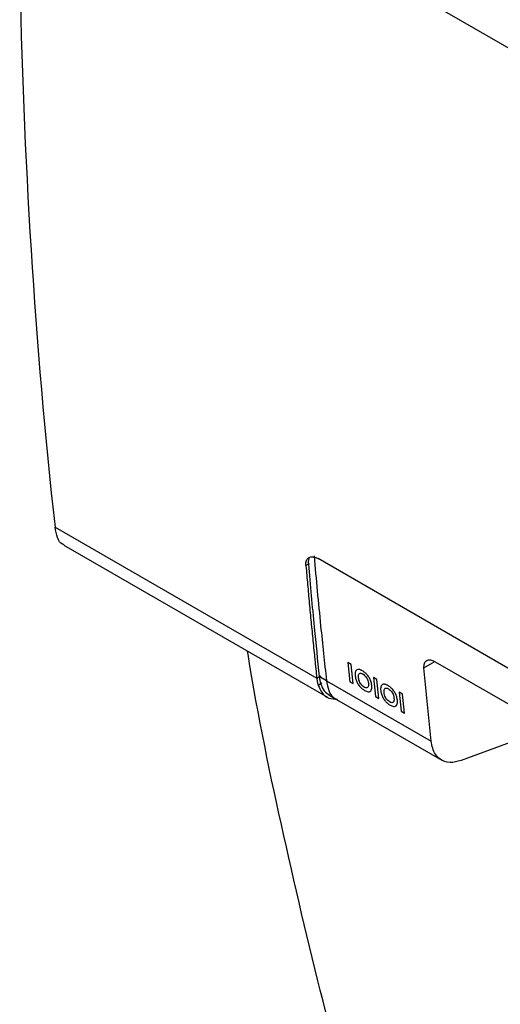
# Model space of a CAD drawing. Header units: millimetres. Extents: x 51 to 353, y -23 to 217.
# Tile 101 of 147: x 288 to 299, y 2 to 25. Entities that reach past the tile are written whole.
import ezdxf

# ---------------------------------------------------------------- set-up
doc = ezdxf.new("R2010")
doc.units = ezdxf.units.MM

msp = doc.modelspace()

# ---------------------------------------------------------------- linework, layer by layer
at = {"color": 8, "linetype": 'Continuous', "lineweight": 25}
for p, q in [((299.718, 23.89), (291.31, 28.744)), ((295.048, 12.188), (294.973, 12.143)), ((297.669, 9.807), (297.919, 9.951)), ((295.221, 9.574), (295.312, 9.627)), ((295.336, 9.458), (295.255, 9.41))]:
    msp.add_line(p, q, dxfattribs=at)
at = {"color": 7, "linetype": 'Continuous', "lineweight": 25}
for p, q in [((289.244, 13.024), (295.221, 9.574)), ((289.449, 12.61), (295.464, 9.137)), ((317.734, -0.675), (295.254, 12.303)), ((296.008, 9.884), (295.931, 9.928)), ((295.931, 9.928), (295.977, 9.493)), ((297.922, 9.95), (310.443, 2.722)), ((296.054, 9.449), (296.008, 9.884)), ((297.83, 8.136), (297.669, 9.807)), ((295.442, 9.515), (295.277, 9.61)), ((295.442, 9.515), (297.83, 8.136)), ((295.977, 9.493), (296.054, 9.449)), ((296.592, 9.547), (296.515, 9.591)), ((296.515, 9.591), (296.561, 9.156)), ((296.638, 9.112), (296.592, 9.547)), ((297.176, 9.209), (297.099, 9.254)), ((297.099, 9.254), (297.145, 8.819)), ((295.499, 9.186), (295.685, 9.079)), ((295.669, 9.088), (298.073, 7.7)), ((296.561, 9.156), (296.638, 9.112)), ((297.222, 8.775), (297.176, 9.209)), ((297.145, 8.819), (297.222, 8.775)), ((300.294, 8.35), (298.515, 7.692))]:
    msp.add_line(p, q, dxfattribs=at)
msp.add_open_spline([(288.437, 25.871), (288.514, 21.466), (288.783, 17.177), (289.244, 13.024)], degree=3, dxfattribs=at)
for points, knots in [([(289.454, 12.621), (289.441, 12.623), (289.37, 12.64), (289.292, 12.775), (289.26, 12.941), (289.244, 13.024)], [0, 0, 0, 0, 0.098109, 0.549391, 1, 1, 1, 1]), ([(295.158, 12.365), (295.207, 11.831), (295.294, 10.876), (295.397, 9.932), (295.442, 9.515)], [0, 0, 0, 0, 0.558839, 1, 1, 1, 1]), ([(294.973, 12.143), (294.972, 12.15), (294.971, 12.165), (294.972, 12.187), (294.973, 12.207), (294.976, 12.226), (294.98, 12.244), (294.986, 12.261), (294.996, 12.284), (295.014, 12.309), (295.045, 12.334), (295.087, 12.348), (295.133, 12.348), (295.177, 12.338), (295.215, 12.324), (295.241, 12.31), (295.254, 12.303)], [0, 0, 0, 0, 0.043103, 0.08574, 0.128097, 0.170366, 0.212739, 0.255409, 0.29856, 0.399514, 0.500671, 0.62932, 0.758141, 0.838942, 0.919121, 1, 1, 1, 1]), ([(294.973, 12.143), (294.986, 11.999), (295.011, 11.712), (295.05, 11.282), (295.091, 10.854), (295.133, 10.426), (295.176, 9.999), (295.206, 9.715), (295.221, 9.574)], [0, 0, 0, 0, 0.166672, 0.33334, 0.500004, 0.666668, 0.833333, 1, 1, 1, 1]), ([(295.029, 12.179), (295.029, 12.205), (295.028, 12.26), (295.047, 12.297), (295.057, 12.316)], [0, 0, 0, 0, 0.48225, 1, 1, 1, 1]), ([(295.029, 12.179), (295.072, 11.697), (295.149, 10.837), (295.238, 9.985), (295.277, 9.61)], [0, 0, 0, 0, 0.559995, 1, 1, 1, 1]), ([(297.765, -5.735), (297.343, -4.485), (296.499, -1.984), (295.403, 1.928), (294.456, 5.965), (293.872, 8.725), (293.644, 10.167), (293.64, 10.19)], [0, 0, 0, 0, 0.248993, 0.497986, 0.74698, 0.995973, 1, 1, 1, 1]), ([(297.669, 9.807), (297.669, 9.845), (297.669, 9.921), (297.727, 9.982), (297.812, 10.002), (297.885, 9.967), (297.922, 9.95)], [0, 0, 0, 0, 0.249849, 0.499952, 0.750778, 1, 1, 1, 1]), ([(296.104, 9.725), (296.102, 9.718), (296.097, 9.704), (296.095, 9.68), (296.095, 9.653), (296.097, 9.635), (296.098, 9.625)], [0, 0, 0, 0, 0.249024, 0.498185, 0.748199, 1, 1, 1, 1]), ([(296.181, 9.773), (296.164, 9.772), (296.133, 9.77), (296.112, 9.744), (296.105, 9.728), (296.104, 9.725)], [0, 0, 0, 0, 0.481929, 0.910304, 1, 1, 1, 1]), ([(296.174, 9.584), (296.173, 9.606), (296.171, 9.642), (296.186, 9.676), (296.21, 9.688), (296.24, 9.685), (296.262, 9.674), (296.271, 9.669)], [0, 0, 0, 0, 0.317001, 0.498183, 0.680324, 0.851756, 1, 1, 1, 1]), ([(296.263, 9.742), (296.256, 9.746), (296.241, 9.754), (296.213, 9.766), (296.194, 9.771), (296.181, 9.773)], [0, 0, 0, 0, 0.250564, 0.501295, 1, 1, 1, 1]), ([(296.477, 9.408), (296.472, 9.44), (296.463, 9.495), (296.424, 9.58), (296.375, 9.65), (296.319, 9.706), (296.281, 9.73), (296.263, 9.742)], [0, 0, 0, 0, 0.268386, 0.457207, 0.646574, 0.828029, 1, 1, 1, 1]), ([(296.271, 9.669), (296.286, 9.659), (296.311, 9.643), (296.345, 9.605), (296.37, 9.565), (296.391, 9.512), (296.396, 9.477), (296.4, 9.455)], [0, 0, 0, 0, 0.2064505, 0.3695073, 0.532194, 0.7020401, 1, 1, 1, 1]), ([(295.22, 9.574), (295.222, 9.562), (295.225, 9.539), (295.23, 9.505), (295.237, 9.472), (295.245, 9.441), (295.251, 9.42), (295.255, 9.41)], [0, 0, 0, 0, 0.200296, 0.400147, 0.599849, 0.799701, 1, 1, 1, 1]), ([(295.277, 9.61), (295.281, 9.578), (295.289, 9.52), (295.304, 9.469), (295.311, 9.447)], [0, 0, 0, 0, 0.559924, 1, 1, 1, 1]), ([(295.311, 9.447), (295.334, 9.389), (295.381, 9.272), (295.472, 9.214), (295.518, 9.185)], [0, 0, 0, 0, 0.4935, 1, 1, 1, 1]), ([(296.098, 9.625), (296.103, 9.593), (296.112, 9.539), (296.151, 9.454), (296.2, 9.385), (296.256, 9.33), (296.293, 9.307), (296.312, 9.295)], [0, 0, 0, 0, 0.270218, 0.459484, 0.649352, 0.828995, 1, 1, 1, 1]), ([(296.304, 9.368), (296.29, 9.377), (296.264, 9.394), (296.23, 9.434), (296.201, 9.479), (296.182, 9.532), (296.177, 9.566), (296.174, 9.584)], [0, 0, 0, 0, 0.2011017, 0.3727565, 0.5440677, 0.7608156, 1, 1, 1, 1]), ([(296.4, 9.455), (296.401, 9.427), (296.403, 9.387), (296.381, 9.356), (296.355, 9.348), (296.327, 9.355), (296.31, 9.365), (296.304, 9.368)], [0, 0, 0, 0, 0.3818261, 0.5591897, 0.736814, 0.9114651, 1, 1, 1, 1]), ([(295.255, 9.41), (295.279, 9.354), (295.335, 9.224), (295.484, 9.102), (295.629, 9.096), (295.698, 9.094)], [0, 0, 0, 0, 0.284634, 0.656294, 1, 1, 1, 1]), ([(296.312, 9.295), (296.34, 9.282), (296.386, 9.259), (296.438, 9.267), (296.468, 9.297), (296.481, 9.346), (296.478, 9.387), (296.477, 9.408)], [0, 0, 0, 0, 0.265877, 0.445612, 0.625044, 0.811351, 1, 1, 1, 1]), ([(296.688, 9.388), (296.686, 9.381), (296.681, 9.367), (296.679, 9.343), (296.679, 9.316), (296.681, 9.297), (296.682, 9.288)], [0, 0, 0, 0, 0.249024, 0.498185, 0.748199, 1, 1, 1, 1]), ([(296.682, 9.288), (296.687, 9.256), (296.696, 9.202), (296.735, 9.116), (296.784, 9.048), (296.84, 8.993), (296.877, 8.97), (296.896, 8.958)], [0, 0, 0, 0, 0.270218, 0.459484, 0.649352, 0.828995, 1, 1, 1, 1]), ([(296.764, 9.436), (296.748, 9.435), (296.717, 9.432), (296.696, 9.407), (296.689, 9.391), (296.688, 9.388)], [0, 0, 0, 0, 0.481929, 0.9103039, 1, 1, 1, 1]), ([(296.758, 9.247), (296.757, 9.269), (296.755, 9.305), (296.77, 9.339), (296.794, 9.351), (296.824, 9.348), (296.845, 9.337), (296.855, 9.332)], [0, 0, 0, 0, 0.317001, 0.498183, 0.680324, 0.851756, 1, 1, 1, 1]), ([(296.888, 9.031), (296.874, 9.04), (296.848, 9.057), (296.814, 9.097), (296.785, 9.142), (296.766, 9.195), (296.761, 9.229), (296.758, 9.247)], [0, 0, 0, 0, 0.201102, 0.372756, 0.544068, 0.760816, 1, 1, 1, 1]), ([(296.847, 9.405), (296.84, 9.409), (296.825, 9.417), (296.797, 9.429), (296.777, 9.433), (296.764, 9.436)], [0, 0, 0, 0, 0.250564, 0.501295, 1, 1, 1, 1]), ([(297.061, 9.071), (297.055, 9.103), (297.047, 9.158), (297.008, 9.243), (296.959, 9.313), (296.903, 9.369), (296.865, 9.393), (296.847, 9.405)], [0, 0, 0, 0, 0.268386, 0.457207, 0.646574, 0.828029, 1, 1, 1, 1]), ([(296.855, 9.332), (296.87, 9.322), (296.895, 9.306), (296.929, 9.268), (296.954, 9.227), (296.975, 9.175), (296.98, 9.14), (296.984, 9.118)], [0, 0, 0, 0, 0.20645, 0.369507, 0.532194, 0.70204, 1, 1, 1, 1]), ([(296.984, 9.118), (296.985, 9.09), (296.987, 9.05), (296.965, 9.019), (296.939, 9.011), (296.911, 9.018), (296.893, 9.027), (296.888, 9.031)], [0, 0, 0, 0, 0.3818261, 0.5591897, 0.736814, 0.9114651, 1, 1, 1, 1]), ([(296.896, 8.958), (296.923, 8.945), (296.97, 8.922), (297.022, 8.93), (297.052, 8.96), (297.065, 9.009), (297.062, 9.05), (297.061, 9.071)], [0, 0, 0, 0, 0.265877, 0.445612, 0.625044, 0.811351, 1, 1, 1, 1]), ([(298.515, 7.692), (298.429, 7.669), (298.248, 7.622), (298.052, 7.696), (297.893, 7.855), (297.854, 8.026), (297.83, 8.136)], [0, 0, 0, 0, 0.249167, 0.521374, 0.694843, 1, 1, 1, 1])]:
    msp.add_open_spline(points, degree=3, knots=knots, dxfattribs=at)
at = {"color": 8, "linetype": 'Continuous', "lineweight": 25}
msp.add_open_spline([(295.442, 9.515), (295.457, 9.438), (295.491, 9.267), (295.579, 9.124), (295.661, 9.1), (295.673, 9.097)], degree=3, knots=[0, 0, 0, 0, 0.413832, 0.912877, 1, 1, 1, 1], dxfattribs=at)

doc.saveas('drawing.dxf')
